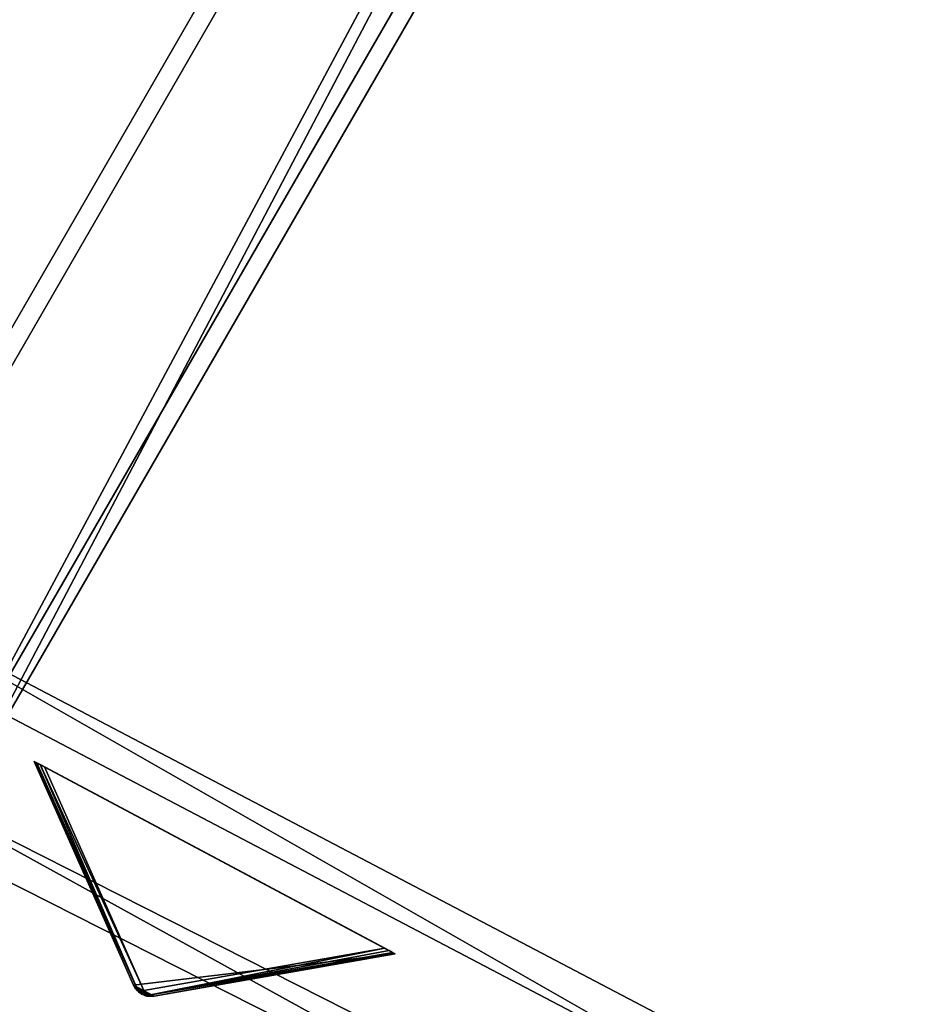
# Model space of a CAD drawing. Extents: x 1239 to 1951, y -365 to 347.
# Tile 17 of 98: x 1421 to 1468, y -323 to -271. Entities that reach past the tile are written whole.
import ezdxf

# ---------------------------------------------------------------- set-up
doc = ezdxf.new("R2010")
doc.units = 0
doc.header["$LTSCALE"] = 25.4
doc.layers.get('0').update_dxf_attribs({"color": 13, "linetype": 'CONTINUOUS'})

# ---------------------------------------------------------------- blocks, each defined once
blk = doc.blocks.new('GRUPUJ_10')
at = {"color": 0}
mesh = blk.add_polyface(dxfattribs=at)
corners = [(0, 334.731, 403.847), (1.997, 334.841, 403.847), (1.462, 391.844, 403.847), (7.718, 278.124, 403.847), (9.671, 278.553, 403.847), (24.417, 223.488, 403.847), (26.276, 224.224, 403.847), (49.663, 172.237, 403.847), (51.38, 173.263, 403.847), (82.804, 125.7, 403.847), (84.334, 126.988, 403.847), (122.98, 85.082, 403.847), (124.285, 86.599, 403.847), (145.389, 67.329, 403.847), (146.566, 68.945, 403.847), (169.152, 51.435, 403.847), (170.196, 53.141, 403.847), (220.124, 25.63, 403.847), (220.881, 27.482, 403.847), (274.575, 8.336, 403.847), (275.025, 10.285, 403.847), (331.094, 0, 403.847), (331.226, 1.996, 403.847), (388.22, 0.838, 403.847), (388.029, 2.829, 403.847), (443.963, 12.764, 403.847), (444.47, 10.83, 403.847), (497.579, 31.543, 403.847), (498.39, 29.714, 403.847), (547.489, 58.679, 403.847), (548.582, 57.004, 403.847), (592.399, 93.469, 403.847), (593.747, 91.992, 403.847), (631.147, 135.014, 403.847), (632.714, 133.772, 403.847), (662.728, 182.235, 403.847), (664.475, 181.261, 403.847), (686.326, 233.912, 403.847), (688.207, 233.23, 403.847), (701.329, 288.704, 403.847), (703.294, 288.333, 403.847), (707.348, 345.194, 403.847), (709.348, 345.143, 403.847), (3.451, 391.632, 403.847), (12.067, 447.982, 403.847), (13.996, 447.454, 403.847), (31.54, 501.693, 403.847), (33.36, 500.862, 403.847), (59.377, 551.584, 403.847), (61.039, 550.472, 403.847), (94.856, 596.363, 403.847), (96.318, 594.999, 403.847), (137.059, 634.872, 403.847), (138.283, 633.291, 403.847), (184.892, 666.112, 403.847), (185.847, 664.355, 403.847), (237.117, 689.274, 403.847), (237.778, 687.387, 403.847), (292.382, 703.759, 403.847), (292.732, 701.79, 403.847), (349.254, 709.192, 403.847), (349.284, 707.192, 403.847), (406.262, 705.431, 403.847), (405.97, 703.452, 403.847), (461.322, 690.668, 403.847), (461.927, 692.574, 403.847), (513.907, 669.17, 403.847), (514.81, 670.954, 403.847), (562.362, 639.515, 403.847), (563.54, 641.131, 403.847), (605.432, 602.471, 403.847), (606.854, 603.878, 403.847), (642.003, 558.999, 403.847), (643.632, 560.159, 403.847), (671.127, 510.222, 403.847), (672.921, 511.106, 403.847), (692.049, 457.406, 403.847), (693.962, 457.991, 403.847), (704.228, 401.918, 403.847), (706.21, 402.188, 403.847)]
mesh.append_faces([[corners[k] for k in face] for face in [(0, 1, 2), (1, 3, 4), (4, 5, 6), (6, 7, 8), (8, 9, 10), (10, 11, 12), (12, 13, 14), (14, 15, 16), (16, 17, 18), (18, 19, 20), (20, 21, 22), (22, 23, 24), (24, 23, 25), (25, 26, 27), (27, 28, 29), (29, 30, 31), (31, 32, 33), (33, 34, 35), (35, 36, 37), (37, 38, 39), (39, 40, 41), (2, 43, 44), (43, 2, 1), (44, 45, 46), (46, 47, 48), (48, 49, 50), (50, 51, 52), (52, 53, 54), (54, 55, 56), (56, 57, 58), (58, 59, 60), (60, 61, 62), (62, 64, 65), (65, 66, 67), (67, 68, 69), (69, 70, 71), (71, 72, 73), (73, 74, 75), (75, 76, 77), (77, 78, 79), (79, 41, 42)]], dxfattribs={"vtx0": -1, "vtx1": -1, "color": 0})
mesh.append_faces([[corners[k] for k in face] for face in [(1, 0, 3), (4, 3, 5), (6, 5, 7), (8, 7, 9), (10, 9, 11), (12, 11, 13), (14, 13, 15), (16, 15, 17), (18, 17, 19), (20, 19, 21), (22, 21, 23), (25, 23, 26), (27, 26, 28), (29, 28, 30), (31, 30, 32), (33, 32, 34), (35, 34, 36), (37, 36, 38), (39, 38, 40), (41, 40, 42), (44, 43, 45), (46, 45, 47), (48, 47, 49), (50, 49, 51), (52, 51, 53), (54, 53, 55), (56, 55, 57), (58, 57, 59), (60, 59, 61), (62, 61, 63), (62, 63, 64), (65, 64, 66), (67, 66, 68), (69, 68, 70), (71, 70, 72), (73, 72, 74), (75, 74, 76), (77, 76, 78), (79, 78, 41)]], dxfattribs={"vtx0": -1, "vtx2": -1, "color": 0})
mesh = blk.add_polyface(dxfattribs=at)
corners = [(1.462, 391.844, 383.847), (3.451, 391.632, 383.847), (1.997, 334.841, 383.847), (12.067, 447.982, 383.847), (13.996, 447.454, 383.847), (31.54, 501.693, 383.847), (33.36, 500.862, 383.847), (59.377, 551.584, 383.847), (61.039, 550.472, 383.847), (94.856, 596.363, 383.847), (96.318, 594.999, 383.847), (137.059, 634.872, 383.847), (138.283, 633.291, 383.847), (184.892, 666.112, 383.847), (185.847, 664.355, 383.847), (237.117, 689.274, 383.847), (237.778, 687.387, 383.847), (292.382, 703.759, 383.847), (292.732, 701.79, 383.847), (349.254, 709.192, 383.847), (349.284, 707.192, 383.847), (406.262, 705.431, 383.847), (405.97, 703.452, 383.847), (461.322, 690.668, 383.847), (461.927, 692.574, 383.847), (513.907, 669.17, 383.847), (514.81, 670.954, 383.847), (562.362, 639.515, 383.847), (563.54, 641.131, 383.847), (605.432, 602.471, 383.847), (606.854, 603.878, 383.847), (642.003, 558.999, 383.847), (643.632, 560.159, 383.847), (671.127, 510.222, 383.847), (672.921, 511.106, 383.847), (692.049, 457.406, 383.847), (693.962, 457.991, 383.847), (704.228, 401.918, 383.847), (706.21, 402.188, 383.847), (707.348, 345.194, 383.847), (709.348, 345.143, 383.847), (0, 334.731, 383.847), (7.718, 278.124, 383.847), (9.671, 278.553, 383.847), (24.417, 223.488, 383.847), (26.276, 224.224, 383.847), (49.663, 172.237, 383.847), (51.38, 173.263, 383.847), (82.804, 125.7, 383.847), (84.334, 126.988, 383.847), (122.98, 85.082, 383.847), (124.285, 86.599, 383.847), (145.389, 67.329, 383.847), (146.566, 68.945, 383.847), (169.152, 51.435, 383.847), (170.196, 53.141, 383.847), (220.124, 25.63, 383.847), (220.881, 27.482, 383.847), (274.575, 8.336, 383.847), (275.025, 10.285, 383.847), (331.094, 0, 383.847), (331.226, 1.996, 383.847), (388.22, 0.838, 383.847), (388.029, 2.829, 383.847), (443.963, 12.764, 383.847), (444.47, 10.83, 383.847), (497.579, 31.543, 383.847), (498.39, 29.714, 383.847), (547.489, 58.679, 383.847), (548.582, 57.004, 383.847), (592.399, 93.469, 383.847), (593.747, 91.992, 383.847), (631.147, 135.014, 383.847), (632.714, 133.772, 383.847), (662.728, 182.235, 383.847), (664.475, 181.261, 383.847), (686.326, 233.912, 383.847), (688.207, 233.23, 383.847), (701.329, 288.704, 383.847), (703.294, 288.333, 383.847)]
mesh.append_faces([[corners[k] for k in face] for face in [(1, 3, 4), (4, 5, 6), (6, 7, 8), (8, 9, 10), (10, 11, 12), (12, 13, 14), (14, 15, 16), (16, 17, 18), (18, 19, 20), (20, 21, 22), (22, 21, 23), (23, 24, 25), (25, 26, 27), (27, 28, 29), (29, 30, 31), (31, 32, 33), (33, 34, 35), (35, 36, 37), (37, 38, 39), (41, 2, 42), (42, 43, 44), (44, 45, 46), (46, 47, 48), (48, 49, 50), (50, 51, 52), (52, 53, 54), (54, 55, 56), (56, 57, 58), (58, 59, 60), (60, 61, 62), (62, 64, 65), (65, 66, 67), (67, 68, 69), (69, 70, 71), (71, 72, 73), (73, 74, 75), (75, 76, 77), (77, 78, 79), (79, 39, 40)]], dxfattribs={"vtx0": -1, "vtx1": -1, "color": 0})
mesh.append_faces([[corners[k] for k in face] for face in [(0, 1, 2), (1, 0, 3), (4, 3, 5), (6, 5, 7), (8, 7, 9), (10, 9, 11), (12, 11, 13), (14, 13, 15), (16, 15, 17), (18, 17, 19), (20, 19, 21), (23, 21, 24), (25, 24, 26), (27, 26, 28), (29, 28, 30), (31, 30, 32), (33, 32, 34), (35, 34, 36), (37, 36, 38), (39, 38, 40), (2, 41, 0), (42, 2, 43), (44, 43, 45), (46, 45, 47), (48, 47, 49), (50, 49, 51), (52, 51, 53), (54, 53, 55), (56, 55, 57), (58, 57, 59), (60, 59, 61), (62, 61, 63), (62, 63, 64), (65, 64, 66), (67, 66, 68), (69, 68, 70), (71, 70, 72), (73, 72, 74), (75, 74, 76), (77, 76, 78), (79, 78, 39)]], dxfattribs={"vtx0": -1, "vtx2": -1, "color": 0})
mesh = blk.add_polyface(dxfattribs=at)
corners = [(13.987, 284.721, 390.847), (9.244, 340.318, 390.847), (7.246, 340.238, 390.847), (15.946, 285.121, 390.847), (29.546, 231.005, 390.847), (31.416, 231.714, 390.847), (53.52, 180.48, 390.847), (55.252, 181.48, 390.847), (85.289, 134.455, 390.847), (86.838, 135.72, 390.847), (124.029, 94.122, 390.847), (125.355, 95.62, 390.847), (168.737, 60.526, 390.847), (169.806, 62.217, 390.847), (218.256, 34.537, 390.847), (219.04, 36.377, 390.847), (271.302, 16.828, 390.847), (271.781, 18.77, 390.847), (326.502, 7.857, 390.847), (326.663, 9.85, 390.847), (354.464, 6.73, 390.847), (354.464, 8.73, 390.847), (382.426, 7.857, 390.847), (382.265, 9.85, 390.847), (437.148, 18.77, 390.847), (437.626, 16.828, 390.847), (489.889, 36.377, 390.847), (490.672, 34.537, 390.847), (539.122, 62.217, 390.847), (540.191, 60.526, 390.847), (583.573, 95.62, 390.847), (584.899, 94.122, 390.847), (622.09, 135.72, 390.847), (623.639, 134.455, 390.847), (653.676, 181.48, 390.847), (655.408, 180.48, 390.847), (677.512, 231.714, 390.847), (679.382, 231.005, 390.847), (692.982, 285.121, 390.847), (694.941, 284.721, 390.847), (699.684, 340.318, 390.847), (701.682, 340.238, 390.847), (9.498, 396.116, 390.847), (11.483, 395.875, 390.847), (20.684, 450.911, 390.847), (22.605, 450.354, 390.847), (40.515, 503.201, 390.847), (42.322, 502.343, 390.847), (68.477, 551.632, 390.847), (70.123, 550.496, 390.847), (103.846, 594.952, 390.847), (105.289, 593.566, 390.847), (145.706, 632.036, 390.847), (146.908, 630.437, 390.847), (192.973, 661.926, 390.847), (193.902, 660.155, 390.847), (244.422, 683.846, 390.847), (245.055, 681.949, 390.847), (298.721, 697.23, 390.847), (299.042, 695.256, 390.847), (354.464, 701.73, 390.847), (354.464, 699.73, 390.847), (409.886, 695.256, 390.847), (410.207, 697.23, 390.847), (463.873, 681.949, 390.847), (464.506, 683.846, 390.847), (515.026, 660.155, 390.847), (515.955, 661.926, 390.847), (562.021, 630.437, 390.847), (563.222, 632.036, 390.847), (603.64, 593.566, 390.847), (605.082, 594.952, 390.847), (638.805, 550.496, 390.847), (640.451, 551.632, 390.847), (666.606, 502.343, 390.847), (668.413, 503.201, 390.847), (686.323, 450.354, 390.847), (688.244, 450.911, 390.847), (697.445, 395.875, 390.847), (699.43, 396.116, 390.847)]
mesh.append_faces([[corners[k] for k in face] for face in [(0, 1, 2), (1, 0, 3), (3, 4, 5), (5, 6, 7), (7, 8, 9), (9, 10, 11), (11, 12, 13), (13, 14, 15), (15, 16, 17), (17, 18, 19), (19, 20, 21), (21, 22, 23), (23, 22, 24), (24, 25, 26), (26, 27, 28), (28, 29, 30), (30, 31, 32), (32, 33, 34), (34, 35, 36), (36, 37, 38), (38, 39, 40), (42, 43, 44), (44, 45, 46), (46, 47, 48), (48, 49, 50), (50, 51, 52), (52, 53, 54), (54, 55, 56), (56, 57, 58), (58, 59, 60), (60, 62, 63), (63, 64, 65), (65, 66, 67), (67, 68, 69), (69, 70, 71), (71, 72, 73), (73, 74, 75), (75, 76, 77), (77, 78, 79), (79, 40, 41)]], dxfattribs={"vtx0": -1, "vtx1": -1, "color": 0})
mesh.append_faces([[corners[k] for k in face] for face in [(3, 0, 4), (5, 4, 6), (7, 6, 8), (9, 8, 10), (11, 10, 12), (13, 12, 14), (15, 14, 16), (17, 16, 18), (19, 18, 20), (21, 20, 22), (24, 22, 25), (26, 25, 27), (28, 27, 29), (30, 29, 31), (32, 31, 33), (34, 33, 35), (36, 35, 37), (38, 37, 39), (40, 39, 41), (1, 42, 2), (42, 1, 43), (44, 43, 45), (46, 45, 47), (48, 47, 49), (50, 49, 51), (52, 51, 53), (54, 53, 55), (56, 55, 57), (58, 57, 59), (60, 59, 61), (60, 61, 62), (63, 62, 64), (65, 64, 66), (67, 66, 68), (69, 68, 70), (71, 70, 72), (73, 72, 74), (75, 74, 76), (77, 76, 78), (79, 78, 40)]], dxfattribs={"vtx0": -1, "vtx2": -1, "color": 0})
mesh = blk.add_polyface(dxfattribs=at)
corners = [(9.498, 396.116, 383.847), (9.244, 340.318, 383.847), (7.246, 340.238, 383.847), (11.483, 395.875, 383.847), (20.684, 450.911, 383.847), (22.605, 450.354, 383.847), (40.515, 503.201, 383.847), (42.322, 502.343, 383.847), (68.477, 551.632, 383.847), (70.123, 550.496, 383.847), (103.846, 594.952, 383.847), (105.289, 593.566, 383.847), (145.706, 632.036, 383.847), (146.908, 630.437, 383.847), (192.973, 661.926, 383.847), (193.902, 660.155, 383.847), (244.422, 683.846, 383.847), (245.055, 681.949, 383.847), (298.721, 697.23, 383.847), (299.042, 695.256, 383.847), (354.464, 701.73, 383.847), (354.464, 699.73, 383.847), (410.207, 697.23, 383.847), (409.886, 695.256, 383.847), (463.873, 681.949, 383.847), (464.506, 683.846, 383.847), (515.026, 660.155, 383.847), (515.955, 661.926, 383.847), (562.021, 630.437, 383.847), (563.222, 632.036, 383.847), (603.64, 593.566, 383.847), (605.082, 594.952, 383.847), (638.805, 550.496, 383.847), (640.451, 551.632, 383.847), (666.606, 502.343, 383.847), (668.413, 503.201, 383.847), (686.323, 450.354, 383.847), (688.244, 450.911, 383.847), (697.445, 395.875, 383.847), (699.43, 396.116, 383.847), (699.684, 340.318, 383.847), (701.682, 340.238, 383.847), (13.987, 284.721, 383.847), (15.946, 285.121, 383.847), (29.546, 231.005, 383.847), (31.416, 231.714, 383.847), (53.52, 180.48, 383.847), (55.252, 181.48, 383.847), (85.289, 134.455, 383.847), (86.838, 135.72, 383.847), (124.029, 94.122, 383.847), (125.355, 95.62, 383.847), (168.737, 60.526, 383.847), (169.806, 62.217, 383.847), (218.256, 34.537, 383.847), (219.04, 36.377, 383.847), (271.302, 16.828, 383.847), (271.781, 18.77, 383.847), (326.502, 7.857, 383.847), (326.663, 9.85, 383.847), (354.464, 6.73, 383.847), (354.464, 8.73, 383.847), (382.265, 9.85, 383.847), (382.426, 7.857, 383.847), (437.148, 18.77, 383.847), (437.626, 16.828, 383.847), (489.889, 36.377, 383.847), (490.672, 34.537, 383.847), (539.122, 62.217, 383.847), (540.191, 60.526, 383.847), (583.573, 95.62, 383.847), (584.899, 94.122, 383.847), (622.09, 135.72, 383.847), (623.639, 134.455, 383.847), (653.676, 181.48, 383.847), (655.408, 180.48, 383.847), (677.512, 231.714, 383.847), (679.382, 231.005, 383.847), (692.982, 285.121, 383.847), (694.941, 284.721, 383.847)]
mesh.append_faces([[corners[k] for k in face] for face in [(0, 1, 2), (1, 0, 3), (3, 4, 5), (5, 6, 7), (7, 8, 9), (9, 10, 11), (11, 12, 13), (13, 14, 15), (15, 16, 17), (17, 18, 19), (19, 20, 21), (21, 22, 23), (23, 22, 24), (24, 25, 26), (26, 27, 28), (28, 29, 30), (30, 31, 32), (32, 33, 34), (34, 35, 36), (36, 37, 38), (38, 39, 40), (42, 43, 44), (44, 45, 46), (46, 47, 48), (48, 49, 50), (50, 51, 52), (52, 53, 54), (54, 55, 56), (56, 57, 58), (58, 59, 60), (60, 62, 63), (63, 64, 65), (65, 66, 67), (67, 68, 69), (69, 70, 71), (71, 72, 73), (73, 74, 75), (75, 76, 77), (77, 78, 79), (79, 40, 41)]], dxfattribs={"vtx0": -1, "vtx1": -1, "color": 0})
mesh.append_faces([[corners[k] for k in face] for face in [(3, 0, 4), (5, 4, 6), (7, 6, 8), (9, 8, 10), (11, 10, 12), (13, 12, 14), (15, 14, 16), (17, 16, 18), (19, 18, 20), (21, 20, 22), (24, 22, 25), (26, 25, 27), (28, 27, 29), (30, 29, 31), (32, 31, 33), (34, 33, 35), (36, 35, 37), (38, 37, 39), (40, 39, 41), (1, 42, 2), (42, 1, 43), (44, 43, 45), (46, 45, 47), (48, 47, 49), (50, 49, 51), (52, 51, 53), (54, 53, 55), (56, 55, 57), (58, 57, 59), (60, 59, 61), (60, 61, 62), (63, 62, 64), (65, 64, 66), (67, 66, 68), (69, 68, 70), (71, 70, 72), (73, 72, 74), (75, 74, 76), (77, 76, 78), (79, 78, 40)]], dxfattribs={"vtx0": -1, "vtx2": -1, "color": 0})
mesh = blk.add_polyface(dxfattribs=at)
corners = [(292.255, 271.302, 403.847), (167.255, 54.796, 393.847), (167.255, 54.796, 403.847), (292.255, 271.302, 393.847)]
mesh.append_faces([[corners[k] for k in face] for face in [(0, 1, 2), (1, 0, 3)]], dxfattribs={"vtx0": -1, "color": 0})
mesh = blk.add_polyface(dxfattribs=at)
corners = [(175.915, 49.796, 403.847), (292.255, 271.302, 403.847), (167.255, 54.796, 403.847), (300.915, 266.302, 403.847)]
mesh.append_faces([[corners[k] for k in face] for face in [(0, 1, 2), (1, 0, 3)]], dxfattribs={"vtx0": -1, "color": 0})
mesh = blk.add_polyface(dxfattribs=at)
corners = [(292.255, 271.302, 393.847), (175.915, 49.796, 393.847), (167.255, 54.796, 393.847), (300.915, 266.302, 393.847)]
mesh.append_faces([[corners[k] for k in face] for face in [(0, 1, 2), (1, 0, 3)]], dxfattribs={"vtx0": -1, "color": 0})
mesh = blk.add_polyface(dxfattribs=at)
corners = [(293.121, 270.802, 394.814), (168.121, 54.296, 402.847), (168.121, 54.296, 394.814), (293.121, 270.802, 402.847)]
mesh.append_faces([[corners[k] for k in face] for face in [(0, 1, 2), (1, 0, 3)]], dxfattribs={"vtx0": -1, "color": 0})
mesh = blk.add_polyface(dxfattribs=at)
corners = [(175.078, 50.279, 394.814), (293.121, 270.802, 394.814), (168.121, 54.296, 394.814), (300.078, 266.785, 394.814)]
mesh.append_faces([[corners[k] for k in face] for face in [(0, 1, 2), (1, 0, 3)]], dxfattribs={"vtx0": -1, "color": 0})
mesh = blk.add_polyface(dxfattribs=at)
corners = [(293.121, 270.802, 402.847), (175.078, 50.279, 402.847), (168.121, 54.296, 402.847), (300.078, 266.785, 402.847)]
mesh.append_faces([[corners[k] for k in face] for face in [(0, 1, 2), (1, 0, 3)]], dxfattribs={"vtx0": -1, "color": 0})
mesh = blk.add_polyface(dxfattribs=at)
corners = [(300.078, 266.785, 402.847), (175.078, 50.279, 394.814), (175.078, 50.279, 402.847), (300.078, 266.785, 394.814)]
mesh.append_faces([[corners[k] for k in face] for face in [(0, 1, 2), (1, 0, 3)]], dxfattribs={"vtx0": -1, "color": 0})
mesh = blk.add_polyface(dxfattribs=at)
corners = [(300.915, 266.302, 393.847), (175.915, 49.796, 403.847), (175.915, 49.796, 393.847), (300.915, 266.302, 403.847)]
mesh.append_faces([[corners[k] for k in face] for face in [(0, 1, 2), (1, 0, 3)]], dxfattribs={"vtx0": -1, "color": 0})
mesh = blk.add_polyface(dxfattribs=at)
corners = [(169.806, 62.217, 390.847), (219.04, 36.377, 383.847), (169.806, 62.217, 383.847), (219.04, 36.377, 390.847)]
mesh.append_faces([[corners[k] for k in face] for face in [(0, 1, 2), (1, 0, 3)]], dxfattribs={"vtx0": -1, "color": 0})
mesh = blk.add_polyface(dxfattribs=at)
corners = [(218.256, 34.537, 390.847), (168.737, 60.526, 383.847), (218.256, 34.537, 383.847), (168.737, 60.526, 390.847)]
mesh.append_faces([[corners[k] for k in face] for face in [(0, 1, 2), (1, 0, 3)]], dxfattribs={"vtx0": -1, "color": 0})
mesh = blk.add_polyface(dxfattribs=at)
corners = [(170.196, 53.141, 403.847), (220.881, 27.482, 383.847), (170.196, 53.141, 383.847), (220.881, 27.482, 403.847)]
mesh.append_faces([[corners[k] for k in face] for face in [(0, 1, 2), (1, 0, 3)]], dxfattribs={"vtx0": -1, "color": 0})
mesh = blk.add_polyface(dxfattribs=at)
corners = [(220.124, 25.63, 403.847), (169.152, 51.435, 383.847), (220.124, 25.63, 383.847), (169.152, 51.435, 403.847)]
mesh.append_faces([[corners[k] for k in face] for face in [(0, 1, 2), (1, 0, 3)]], dxfattribs={"vtx0": -1, "color": 0})
blk = doc.blocks.new('GRUPUJ_12')
at = {"color": 254}
mesh = blk.add_polyface(dxfattribs=at)
corners = [(187.825, 42.25, 384.625), (187.438, 42.456, 384.625), (187.62, 42.332, 384.594), (188.043, 42.216, 384.717), (187.287, 42.618, 384.717), (188.263, 42.229, 384.866), (187.176, 42.809, 384.866), (200.93, 44.451, 395), (181.956, 54.562, 395)]
mesh.append_faces([[corners[k] for k in face] for face in [(0, 1, 2), (6, 7, 8)]], dxfattribs={"vtx0": -1, "color": 254})
mesh.append_faces([[corners[k] for k in face] for face in [(1, 3, 4), (4, 5, 6)]], dxfattribs={"vtx0": -1, "vtx1": -1, "color": 254})
mesh.append_faces([[corners[k] for k in face] for face in [(1, 0, 3), (4, 3, 5), (6, 5, 7)]], dxfattribs={"vtx0": -1, "vtx2": -1, "color": 254})
mesh = blk.add_polyface(dxfattribs=at)
corners = [(181.956, 54.562, 395), (187.176, 42.809, 255.75), (187.176, 42.809, 384.866), (181.956, 54.562, 245.616)]
mesh.append_faces([[corners[k] for k in face] for face in [(0, 1, 2), (1, 0, 3)]], dxfattribs={"vtx0": -1, "color": 254})
mesh = blk.add_polyface(dxfattribs=at)
corners = [(181.956, 54.562, 245.616), (187.375, 42.604, 255.41), (187.176, 42.809, 255.75)]
mesh.append_faces([[corners[k] for k in face] for face in [(0, 1, 2)]], dxfattribs={"color": 254})
mesh = blk.add_polyface(dxfattribs=at)
corners = [(182.271, 54.394, 245.041), (200.387, 44.741, 245), (182.499, 54.273, 245), (200.615, 44.619, 245.041), (182.099, 54.486, 245.162), (200.787, 44.527, 245.162), (181.992, 54.543, 245.357), (200.894, 44.47, 245.357), (181.956, 54.562, 245.616), (200.93, 44.451, 245.616), (181.956, 54.562, 395), (200.93, 44.451, 395)]
mesh.append_faces([[corners[k] for k in face] for face in [(0, 1, 2), (9, 10, 11)]], dxfattribs={"vtx0": -1, "color": 254})
mesh.append_faces([[corners[k] for k in face] for face in [(1, 0, 3), (3, 4, 5), (5, 6, 7), (7, 8, 9)]], dxfattribs={"vtx0": -1, "vtx1": -1, "color": 254})
mesh.append_faces([[corners[k] for k in face] for face in [(3, 0, 4), (5, 4, 6), (7, 6, 8), (9, 8, 10)]], dxfattribs={"vtx0": -1, "vtx2": -1, "color": 254})
mesh = blk.add_polyface(dxfattribs=at)
corners = [(181.956, 54.562, 245.616), (181.992, 54.543, 245.357), (187.375, 42.604, 255.41)]
mesh.append_faces([[corners[k] for k in face] for face in [(0, 1, 2)]], dxfattribs={"color": 254})
mesh = blk.add_polyface(dxfattribs=at)
corners = [(181.992, 54.543, 245.357), (182.099, 54.486, 245.162), (187.375, 42.604, 255.41)]
mesh.append_faces([[corners[k] for k in face] for face in [(0, 1, 2)]], dxfattribs={"color": 254})
mesh = blk.add_polyface(dxfattribs=at)
corners = [(187.375, 42.604, 255.41), (182.099, 54.486, 245.162), (182.271, 54.394, 245.041)]
mesh.append_faces([[corners[k] for k in face] for face in [(0, 1, 2)]], dxfattribs={"color": 254})
mesh = blk.add_polyface(dxfattribs=at)
corners = [(187.72, 42.519, 255.134), (182.271, 54.394, 245.041), (182.499, 54.273, 245)]
mesh.append_faces([[corners[k] for k in face] for face in [(0, 1, 2)]], dxfattribs={"color": 254})
mesh = blk.add_polyface(dxfattribs=at)
corners = [(187.375, 42.604, 255.41), (182.271, 54.394, 245.041), (187.72, 42.519, 255.134)]
mesh.append_faces([[corners[k] for k in face] for face in [(0, 1, 2)]], dxfattribs={"color": 254})
mesh = blk.add_polyface(dxfattribs=at)
corners = [(187.72, 42.519, 255.134), (182.499, 54.273, 245), (200.387, 44.741, 245)]
mesh.append_faces([[corners[k] for k in face] for face in [(0, 1, 2)]], dxfattribs={"color": 254})
mesh = blk.add_polyface(dxfattribs=at)
corners = [(187.982, 42.28, 255.41), (187.72, 42.519, 255.134), (200.387, 44.741, 245)]
mesh.append_faces([[corners[k] for k in face] for face in [(0, 1, 2)]], dxfattribs={"color": 254})
mesh = blk.add_polyface(dxfattribs=at)
corners = [(187.982, 42.28, 255.41), (200.387, 44.741, 245), (200.615, 44.619, 245.041)]
mesh.append_faces([[corners[k] for k in face] for face in [(0, 1, 2)]], dxfattribs={"color": 254})
mesh = blk.add_polyface(dxfattribs=at)
corners = [(187.982, 42.28, 255.41), (200.615, 44.619, 245.041), (200.787, 44.527, 245.162)]
mesh.append_faces([[corners[k] for k in face] for face in [(0, 1, 2)]], dxfattribs={"color": 254})
mesh = blk.add_polyface(dxfattribs=at)
corners = [(187.982, 42.28, 255.41), (200.787, 44.527, 245.162), (200.894, 44.47, 245.357)]
mesh.append_faces([[corners[k] for k in face] for face in [(0, 1, 2)]], dxfattribs={"color": 254})
mesh = blk.add_polyface(dxfattribs=at)
corners = [(188.263, 42.229, 255.75), (187.982, 42.28, 255.41), (200.894, 44.47, 245.357)]
mesh.append_faces([[corners[k] for k in face] for face in [(0, 1, 2)]], dxfattribs={"color": 254})
mesh = blk.add_polyface(dxfattribs=at)
corners = [(188.263, 42.229, 255.75), (200.894, 44.47, 245.357), (200.93, 44.451, 245.616)]
mesh.append_faces([[corners[k] for k in face] for face in [(0, 1, 2)]], dxfattribs={"color": 254})
mesh = blk.add_polyface(dxfattribs=at)
corners = [(200.93, 44.451, 395), (188.263, 42.229, 255.75), (200.93, 44.451, 245.616), (188.263, 42.229, 384.866)]
mesh.append_faces([[corners[k] for k in face] for face in [(0, 1, 2), (1, 0, 3)]], dxfattribs={"vtx0": -1, "color": 254})
mesh = blk.add_polyface(dxfattribs=at)
corners = [(187.176, 42.809, 255.75), (187.375, 42.604, 255.41), (187.474, 42.465, 255.507)]
mesh.append_faces([[corners[k] for k in face] for face in [(0, 1, 2)]], dxfattribs={"color": 254})
mesh = blk.add_polyface(dxfattribs=at)
corners = [(187.176, 42.809, 255.75), (187.287, 42.618, 384.717), (187.176, 42.809, 384.866)]
mesh.append_faces([[corners[k] for k in face] for face in [(0, 1, 2)]], dxfattribs={"color": 254})
mesh = blk.add_polyface(dxfattribs=at)
corners = [(187.176, 42.809, 255.75), (187.383, 42.507, 255.75), (187.287, 42.618, 384.717)]
mesh.append_faces([[corners[k] for k in face] for face in [(0, 1, 2)]], dxfattribs={"color": 254})
mesh = blk.add_polyface(dxfattribs=at)
corners = [(187.176, 42.809, 255.75), (187.474, 42.465, 255.507), (187.383, 42.507, 255.75)]
mesh.append_faces([[corners[k] for k in face] for face in [(0, 1, 2)]], dxfattribs={"color": 254})
mesh = blk.add_polyface(dxfattribs=at)
corners = [(187.287, 42.618, 384.717), (187.383, 42.507, 255.75), (187.438, 42.456, 384.625)]
mesh.append_faces([[corners[k] for k in face] for face in [(0, 1, 2)]], dxfattribs={"color": 254})
mesh = blk.add_polyface(dxfattribs=at)
corners = [(187.474, 42.465, 255.507), (187.375, 42.604, 255.41), (187.72, 42.519, 255.134)]
mesh.append_faces([[corners[k] for k in face] for face in [(0, 1, 2)]], dxfattribs={"color": 254})
mesh = blk.add_polyface(dxfattribs=at)
corners = [(187.383, 42.507, 255.75), (187.474, 42.465, 255.507), (187.438, 42.456, 255.75)]
mesh.append_faces([[corners[k] for k in face] for face in [(0, 1, 2)]], dxfattribs={"color": 254})
mesh = blk.add_polyface(dxfattribs=at)
corners = [(187.438, 42.456, 384.625), (187.383, 42.507, 255.75), (187.438, 42.456, 255.75)]
mesh.append_faces([[corners[k] for k in face] for face in [(0, 1, 2)]], dxfattribs={"color": 254})
mesh = blk.add_polyface(dxfattribs=at)
corners = [(187.438, 42.456, 255.75), (187.474, 42.465, 255.507), (187.825, 42.25, 255.75)]
mesh.append_faces([[corners[k] for k in face] for face in [(0, 1, 2)]], dxfattribs={"color": 254})
mesh = blk.add_polyface(dxfattribs=at)
corners = [(187.825, 42.25, 384.625), (187.438, 42.456, 255.75), (187.825, 42.25, 255.75)]
mesh.append_faces([[corners[k] for k in face] for face in [(0, 1, 2)]], dxfattribs={"color": 254})
mesh = blk.add_polyface(dxfattribs=at)
corners = [(187.438, 42.456, 384.625), (187.438, 42.456, 255.75), (187.62, 42.332, 384.594)]
mesh.append_faces([[corners[k] for k in face] for face in [(0, 1, 2)]], dxfattribs={"color": 254})
mesh = blk.add_polyface(dxfattribs=at)
corners = [(187.825, 42.25, 384.625), (187.62, 42.332, 384.594), (187.438, 42.456, 255.75)]
mesh.append_faces([[corners[k] for k in face] for face in [(0, 1, 2)]], dxfattribs={"color": 254})
mesh = blk.add_polyface(dxfattribs=at)
corners = [(187.63, 42.351, 255.541), (187.474, 42.465, 255.507), (187.72, 42.519, 255.134)]
mesh.append_faces([[corners[k] for k in face] for face in [(0, 1, 2)]], dxfattribs={"color": 254})
mesh = blk.add_polyface(dxfattribs=at)
corners = [(187.825, 42.25, 255.75), (187.474, 42.465, 255.507), (187.63, 42.351, 255.541)]
mesh.append_faces([[corners[k] for k in face] for face in [(0, 1, 2)]], dxfattribs={"color": 254})
mesh = blk.add_polyface(dxfattribs=at)
corners = [(187.63, 42.351, 255.541), (187.72, 42.519, 255.134), (187.812, 42.285, 255.507)]
mesh.append_faces([[corners[k] for k in face] for face in [(0, 1, 2)]], dxfattribs={"color": 254})
mesh = blk.add_polyface(dxfattribs=at)
corners = [(187.812, 42.285, 255.507), (187.72, 42.519, 255.134), (187.982, 42.28, 255.41)]
mesh.append_faces([[corners[k] for k in face] for face in [(0, 1, 2)]], dxfattribs={"color": 254})
mesh = blk.add_polyface(dxfattribs=at)
corners = [(187.825, 42.25, 255.75), (187.63, 42.351, 255.541), (187.812, 42.285, 255.507)]
mesh.append_faces([[corners[k] for k in face] for face in [(0, 1, 2)]], dxfattribs={"color": 254})
mesh = blk.add_polyface(dxfattribs=at)
corners = [(187.825, 42.25, 255.75), (187.812, 42.285, 255.507), (187.898, 42.233, 255.75)]
mesh.append_faces([[corners[k] for k in face] for face in [(0, 1, 2)]], dxfattribs={"color": 254})
mesh = blk.add_polyface(dxfattribs=at)
corners = [(187.898, 42.233, 255.75), (187.812, 42.285, 255.507), (187.982, 42.28, 255.41)]
mesh.append_faces([[corners[k] for k in face] for face in [(0, 1, 2)]], dxfattribs={"color": 254})
mesh = blk.add_polyface(dxfattribs=at)
corners = [(188.043, 42.216, 384.717), (187.825, 42.25, 384.625), (187.825, 42.25, 255.75)]
mesh.append_faces([[corners[k] for k in face] for face in [(0, 1, 2)]], dxfattribs={"color": 254})
mesh = blk.add_polyface(dxfattribs=at)
corners = [(188.263, 42.229, 384.866), (187.825, 42.25, 255.75), (187.898, 42.233, 255.75)]
mesh.append_faces([[corners[k] for k in face] for face in [(0, 1, 2)]], dxfattribs={"color": 254})
mesh = blk.add_polyface(dxfattribs=at)
corners = [(188.263, 42.229, 384.866), (188.043, 42.216, 384.717), (187.825, 42.25, 255.75)]
mesh.append_faces([[corners[k] for k in face] for face in [(0, 1, 2)]], dxfattribs={"color": 254})
mesh = blk.add_polyface(dxfattribs=at)
corners = [(187.898, 42.233, 255.75), (187.982, 42.28, 255.41), (188.263, 42.229, 255.75)]
mesh.append_faces([[corners[k] for k in face] for face in [(0, 1, 2)]], dxfattribs={"color": 254})
mesh = blk.add_polyface(dxfattribs=at)
corners = [(188.263, 42.229, 384.866), (187.898, 42.233, 255.75), (188.263, 42.229, 255.75)]
mesh.append_faces([[corners[k] for k in face] for face in [(0, 1, 2)]], dxfattribs={"color": 254})
blk = doc.blocks.new('CRISTAL-L-7631-7630_STL_1')
at = {"color": 0}
blk.add_blockref('GRUPUJ_12', (144.99, -356.06, 144.219), dxfattribs=at)
at = {"color": 250}
blk.add_blockref('GRUPUJ_10', (146.534, -354.23, 165.372), dxfattribs=at)
blk = doc.blocks.new('GRUPUJ_16')
at = {"color": 0}
blk.add_blockref('CRISTAL-L-7631-7630_STL_1', (-144.99, 356.06, -7.219), dxfattribs=at)
blk = doc.blocks.new('GRUPUJ_5')
at = {"color": 0}
blk.add_blockref('GRUPUJ_16', (0, 0), dxfattribs=at)

msp = doc.modelspace()

# ---------------------------------------------------------------- block references
at = {"color": 0}
msp.add_blockref('GRUPUJ_5', (1239.459, -364.849), dxfattribs=at)

doc.saveas('drawing.dxf')
